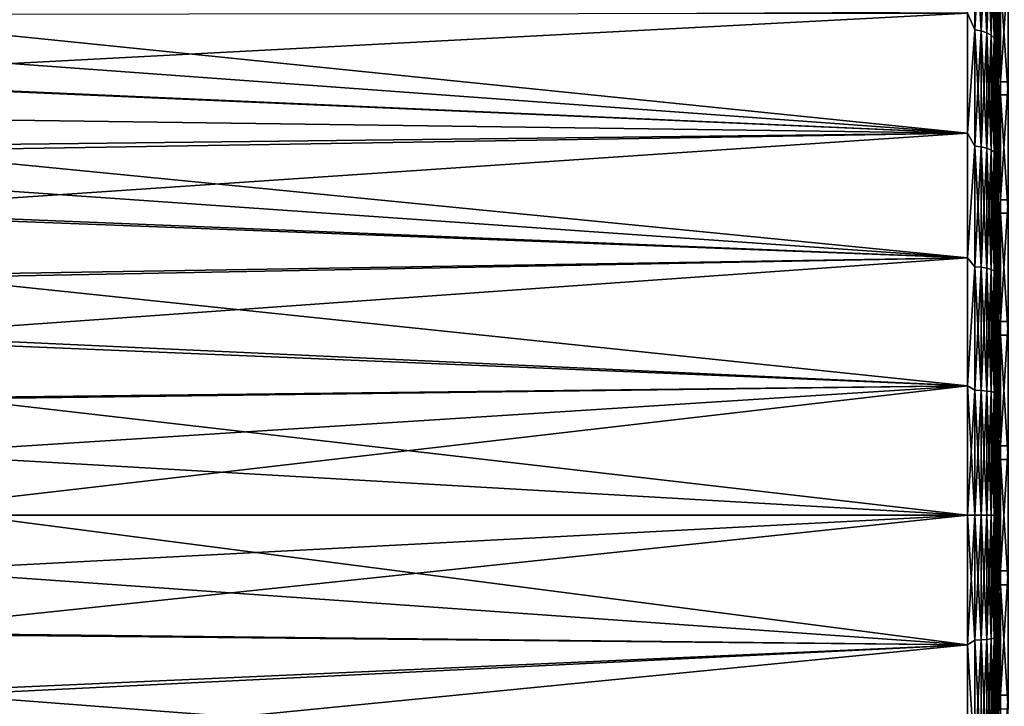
# Model space of a CAD drawing. Header units: metres. Extents: x -25 to 70, y -236 to 25.
# Tile 246 of 256: x 33 to 51, y -3 to 9. Entities that reach past the tile are written whole.
import ezdxf

# ---------------------------------------------------------------- set-up
doc = ezdxf.new("R2010")
doc.units = ezdxf.units.M
doc.layers.add('solid_10481002', color=7, linetype='CONTINUOUS')

msp = doc.modelspace()

# ---------------------------------------------------------------- linework, layer by layer
at = {"layer": 'solid_10481002'}
for points in [[(50.881348, 10.63719, 105.679146), (50.898064, 8.894816, 106.474586), (50.898064, 10.90752, 105.362434)], [(50.881348, 10.63719, 70.320854), (50.898064, 10.90752, 70.637566), (50.898064, 8.894816, 69.525414)], [(50.898064, 9.856674, 105.574654), (50.898064, 10.90752, 105.362434), (50.898064, 8.894816, 106.474586)], [(50.898064, 9.636799, 70.303825), (50.898064, 8.894816, 69.525414), (50.898064, 10.90752, 70.637566)], [(50.530979, 10.819595, 70.017693), (50.530979, 8.811941, 68.9533), (50.402424, 9.113435, 69.07576)], [(50.530979, 8.811941, 107.0467), (50.530979, 10.819595, 105.982307), (50.402424, 9.113435, 106.92424)], [(50.650688, 8.790727, 68.999153), (50.530979, 8.811941, 68.9533), (50.530979, 10.819595, 70.017693)], [(50.650688, 10.793548, 70.060982), (50.650688, 8.790727, 68.999153), (50.530979, 10.819595, 70.017693)], [(50.650688, 10.793548, 105.939018), (50.530979, 10.819595, 105.982307), (50.530979, 8.811941, 107.0467)], [(50.650688, 8.790727, 107.000847), (50.650688, 10.793548, 105.939018), (50.530979, 8.811941, 107.0467)], [(50.753338, 8.757277, 69.071457), (50.650688, 8.790727, 68.999153), (50.650688, 10.793548, 70.060982)], [(50.753338, 10.752478, 70.129242), (50.753338, 8.757277, 69.071457), (50.650688, 10.793548, 70.060982)], [(50.753338, 10.752478, 105.870758), (50.650688, 10.793548, 105.939018), (50.650688, 8.790727, 107.000847)], [(50.753338, 8.757277, 106.928543), (50.753338, 10.752478, 105.870758), (50.650688, 8.790727, 107.000847)], [(50.831993, 8.713851, 69.165321), (50.753338, 8.757277, 69.071457), (50.753338, 10.752478, 70.129242)], [(50.831993, 10.699158, 70.217865), (50.831993, 8.713851, 69.165321), (50.753338, 10.752478, 70.129242)], [(50.831993, 10.699158, 105.782135), (50.753338, 10.752478, 105.870758), (50.753338, 8.757277, 106.928543)], [(50.831993, 8.713851, 106.834679), (50.831993, 10.699158, 105.782135), (50.753338, 8.757277, 106.928543)], [(50.881348, 8.663383, 69.274406), (50.831993, 8.713851, 69.165321), (50.831993, 10.699158, 70.217865)], [(50.881348, 10.63719, 70.320854), (50.881348, 8.663383, 69.274406), (50.831993, 10.699158, 70.217865)], [(50.881348, 10.63719, 105.679146), (50.831993, 10.699158, 105.782135), (50.831993, 8.713851, 106.834679)], [(50.881348, 8.663383, 106.725594), (50.881348, 10.63719, 105.679146), (50.831993, 8.713851, 106.834679)], [(50.881348, 8.663383, 106.725594), (50.898064, 8.894816, 106.474586), (50.881348, 10.63719, 105.679146)], [(50.881348, 10.63719, 70.320854), (50.898064, 8.894816, 69.525414), (50.881348, 8.663383, 69.274406)], [(50.898064, 7.826981, 106.567734), (50.898064, 9.856674, 105.574654), (50.898064, 8.894816, 106.474586)], [(50.905674, 9.186927, 105.976837), (50.898064, 9.856674, 105.574654), (50.898064, 7.826981, 106.567734)], [(50.959866, 9.211569, 106.025055), (50.998062, 7.865805, 106.659897), (50.998062, 9.905591, 105.661873)], [(51.138058, 9.905591, 105.661873), (50.998062, 9.905591, 105.661873), (50.998062, 7.865805, 106.659897)], [(51.138058, 7.865805, 106.659897), (51.138058, 9.905591, 105.661873), (50.998062, 7.865805, 106.659897)], [(50.905674, 9.723643, 70.307716), (50.905674, 7.75377, 69.360115), (50.898064, 9.636799, 70.303825)], [(50.92738, 9.739282, 70.279259), (50.92738, 7.766241, 69.330139), (50.905674, 9.723643, 70.307716)], [(50.92738, 7.766241, 69.330139), (50.905674, 7.75377, 69.360115), (50.905674, 9.723643, 70.307716)], [(50.959866, 9.749724, 70.260262), (50.959866, 7.774568, 69.31012), (50.92738, 9.739282, 70.279259)], [(50.959866, 7.774568, 69.31012), (50.92738, 7.766241, 69.330139), (50.92738, 9.739282, 70.279259)], [(50.959866, 9.749724, 70.260262), (50.998062, 9.684643, 70.216011), (50.959866, 7.774568, 69.31012)], [(50.959866, 7.774568, 69.31012), (50.998062, 9.684643, 70.216011), (50.998062, 7.632573, 69.2435)], [(51.138058, 7.632573, 69.2435), (50.998062, 7.632573, 69.2435), (50.998062, 9.684643, 70.216011)], [(51.138058, 9.684643, 70.216011), (51.138058, 7.632573, 69.2435), (50.998062, 9.684643, 70.216011)], [(50.898064, 9.636799, 70.303825), (50.898064, 7.594881, 69.336128), (50.898064, 8.894816, 69.525414)], [(50.905674, 7.75377, 69.360115), (50.898064, 7.594881, 69.336128), (50.898064, 9.636799, 70.303825)], [(50.402424, 9.113435, 106.92424), (27.072199, 9.224853, 107.09655), (27.881294, 7.927597, 107.662903)], [(50.402424, 6.937289, 107.82563), (50.402424, 9.113435, 106.92424), (27.881294, 7.927597, 107.662903)], [(50.402424, 9.113435, 69.07576), (50.402424, 6.937289, 68.17437), (29.205782, 9.092793, 68.860832)], [(50.530979, 8.811941, 68.9533), (50.402424, 6.937289, 68.17437), (50.402424, 9.113435, 69.07576)], [(50.530979, 8.811941, 107.0467), (50.402424, 9.113435, 106.92424), (50.402424, 6.937289, 107.82563)], [(50.905674, 7.189435, 106.864731), (50.905674, 9.186927, 105.976837), (50.898064, 7.826981, 106.567734)], [(50.92738, 9.201703, 106.005745), (50.905674, 9.186927, 105.976837), (50.905674, 7.189435, 106.864731)], [(50.92738, 7.200998, 106.895073), (50.92738, 9.201703, 106.005745), (50.905674, 7.189435, 106.864731)], [(50.959866, 9.211569, 106.025055), (50.92738, 9.201703, 106.005745), (50.92738, 7.200998, 106.895073)], [(50.959866, 7.208719, 106.915337), (50.959866, 9.211569, 106.025055), (50.92738, 7.200998, 106.895073)], [(50.959866, 7.208719, 106.915337), (50.998062, 7.865805, 106.659897), (50.959866, 9.211569, 106.025055)], [(50.402424, 6.937289, 68.17437), (29.632225, 8.448937, 68.572067), (29.205782, 9.092793, 68.860832)], [(50.530979, 8.811941, 68.9533), (50.530979, 6.700975, 68.112213), (50.402424, 6.937289, 68.17437)], [(50.530979, 6.700975, 107.887787), (50.530979, 8.811941, 107.0467), (50.402424, 6.937289, 107.82563)], [(50.650688, 6.684843, 68.160095), (50.530979, 6.700975, 68.112213), (50.530979, 8.811941, 68.9533)], [(50.650688, 8.790727, 68.999153), (50.650688, 6.684843, 68.160095), (50.530979, 8.811941, 68.9533)], [(50.650688, 8.790727, 107.000847), (50.530979, 8.811941, 107.0467), (50.530979, 6.700975, 107.887787)], [(50.650688, 6.684843, 107.839905), (50.650688, 8.790727, 107.000847), (50.530979, 6.700975, 107.887787)], [(50.753338, 6.659406, 68.235588), (50.650688, 6.684843, 68.160095), (50.650688, 8.790727, 68.999153)], [(50.753338, 8.757277, 69.071457), (50.753338, 6.659406, 68.235588), (50.650688, 8.790727, 68.999153)], [(50.753338, 8.757277, 106.928543), (50.650688, 8.790727, 107.000847), (50.650688, 6.684843, 107.839905)], [(50.753338, 6.659406, 107.764412), (50.753338, 8.757277, 106.928543), (50.650688, 6.684843, 107.839905)], [(50.831993, 6.626383, 68.333595), (50.753338, 6.659406, 68.235588), (50.753338, 8.757277, 69.071457)], [(50.831993, 8.713851, 69.165321), (50.831993, 6.626383, 68.333595), (50.753338, 8.757277, 69.071457)], [(50.831993, 8.713851, 106.834679), (50.753338, 8.757277, 106.928543), (50.753338, 6.659406, 107.764412)], [(50.881348, 8.663383, 106.725594), (50.898064, 6.770184, 107.354401), (50.898064, 8.894816, 106.474586)], [(50.881348, 8.663383, 69.274406), (50.898064, 8.894816, 69.525414), (50.898064, 6.770184, 68.645599)], [(50.898064, 7.826981, 106.567734), (50.898064, 8.894816, 106.474586), (50.898064, 6.770184, 107.354401)], [(50.898064, 7.594881, 69.336128), (50.898064, 6.770184, 68.645599), (50.898064, 8.894816, 69.525414)], [(50.831993, 6.626383, 107.666405), (50.831993, 8.713851, 106.834679), (50.753338, 6.659406, 107.764412)], [(50.881348, 6.588004, 68.447502), (50.831993, 6.626383, 68.333595), (50.831993, 8.713851, 69.165321)], [(50.881348, 8.663383, 69.274406), (50.881348, 6.588004, 68.447502), (50.831993, 8.713851, 69.165321)], [(50.881348, 8.663383, 106.725594), (50.831993, 8.713851, 106.834679), (50.831993, 6.626383, 107.666405)], [(50.881348, 6.588004, 107.552498), (50.881348, 8.663383, 106.725594), (50.831993, 6.626383, 107.666405)], [(50.881348, 6.588004, 107.552498), (50.898064, 6.770184, 107.354401), (50.881348, 8.663383, 106.725594)], [(50.881348, 8.663383, 69.274406), (50.898064, 6.770184, 68.645599), (50.881348, 6.588004, 68.447502)], [(50.402424, 6.937289, 68.17437), (30.017183, 7.81804, 68.313332), (29.632225, 8.448937, 68.572067)], [(50.402424, 6.937289, 107.82563), (27.881294, 7.927597, 107.662903), (28.540123, 6.682923, 108.11396)], [(50.959866, 7.208719, 106.915337), (50.998062, 5.727101, 107.423256), (50.998062, 7.865805, 106.659897)], [(51.138058, 7.865805, 106.659897), (50.998062, 7.865805, 106.659897), (50.998062, 5.727101, 107.423256)], [(51.138058, 5.727101, 107.423256), (51.138058, 7.865805, 106.659897), (50.998062, 5.727101, 107.423256)], [(50.402424, 6.937289, 68.17437), (30.359772, 7.206654, 68.084572), (30.017183, 7.81804, 68.313332)], [(50.898064, 5.698819, 107.327339), (50.898064, 7.826981, 106.567734), (50.898064, 6.770184, 107.354401)], [(50.905674, 7.189435, 106.864731), (50.898064, 7.826981, 106.567734), (50.898064, 5.698819, 107.327339)], [(50.905674, 7.75377, 69.360115), (50.905674, 5.692991, 68.631058), (50.898064, 7.594881, 69.336128)], [(50.92738, 7.766241, 69.330139), (50.92738, 5.702147, 68.599899), (50.905674, 7.75377, 69.360115)], [(50.92738, 5.702147, 68.599899), (50.905674, 5.692991, 68.631058), (50.905674, 7.75377, 69.360115)], [(50.959866, 7.774568, 69.31012), (50.959866, 5.708261, 68.579102), (50.92738, 7.766241, 69.330139)], [(50.959866, 5.708261, 68.579102), (50.92738, 5.702147, 68.599899), (50.92738, 7.766241, 69.330139)], [(50.959866, 7.774568, 69.31012), (50.998062, 7.632573, 69.2435), (50.959866, 5.708261, 68.579102)], [(50.898064, 7.594881, 69.336128), (50.898064, 5.457456, 68.603127), (50.898064, 6.770184, 68.645599)], [(50.905674, 5.692991, 68.631058), (50.898064, 5.457456, 68.603127), (50.898064, 7.594881, 69.336128)], [(50.959866, 5.708261, 68.579102), (50.998062, 7.632573, 69.2435), (50.998062, 5.484519, 68.506859)], [(51.138058, 5.484519, 68.506859), (50.998062, 5.484519, 68.506859), (50.998062, 7.632573, 69.2435)], [(51.138058, 7.632573, 69.2435), (51.138058, 5.484519, 68.506859), (50.998062, 7.632573, 69.2435)], [(50.402424, 6.937289, 68.17437), (30.664576, 6.611857, 67.88208), (30.359772, 7.206654, 68.084572)], [(50.905674, 5.107654, 107.531464), (50.905674, 7.189435, 106.864731), (50.898064, 5.698819, 107.327339)], [(50.92738, 7.200998, 106.895073), (50.905674, 7.189435, 106.864731), (50.905674, 5.107654, 107.531464)], [(50.92738, 5.115869, 107.562874), (50.92738, 7.200998, 106.895073), (50.905674, 5.107654, 107.531464)], [(50.959866, 7.208719, 106.915337), (50.92738, 7.200998, 106.895073), (50.92738, 5.115869, 107.562874)], [(50.959866, 5.121354, 107.583855), (50.959866, 7.208719, 106.915337), (50.92738, 5.115869, 107.562874)], [(50.959866, 5.121354, 107.583855), (50.998062, 5.727101, 107.423256), (50.959866, 7.208719, 106.915337)], [(50.402424, 6.937289, 107.82563), (28.540123, 6.682923, 108.11396), (29.064915, 5.489536, 108.46714)], [(50.402424, 4.673902, 108.477699), (50.402424, 6.937289, 107.82563), (29.064915, 5.489536, 108.46714)], [(50.402424, 6.937289, 68.17437), (50.402424, 4.673902, 67.522301), (30.664576, 6.611857, 67.88208)], [(50.530979, 6.700975, 68.112213), (50.402424, 4.673902, 67.522301), (50.402424, 6.937289, 68.17437)], [(50.530979, 6.700975, 107.887787), (50.402424, 6.937289, 107.82563), (50.402424, 4.673902, 108.477699)], [(50.402424, 4.673902, 67.522301), (30.936363, 6.028732, 67.702187), (30.664576, 6.611857, 67.88208)], [(50.530979, 6.700975, 68.112213), (50.530979, 4.511446, 67.504295), (50.402424, 4.673902, 67.522301)], [(50.530979, 4.511446, 108.495705), (50.530979, 6.700975, 107.887787), (50.402424, 4.673902, 108.477699)], [(50.650688, 4.500585, 67.553642), (50.530979, 4.511446, 67.504295), (50.530979, 6.700975, 68.112213)], [(50.650688, 6.684843, 68.160095), (50.650688, 4.500585, 67.553642), (50.530979, 6.700975, 68.112213)], [(50.650688, 6.684843, 107.839905), (50.530979, 6.700975, 107.887787), (50.530979, 4.511446, 108.495705)], [(50.650688, 4.500585, 108.446358), (50.650688, 6.684843, 107.839905), (50.530979, 4.511446, 108.495705)], [(50.753338, 4.483459, 67.631439), (50.650688, 4.500585, 67.553642), (50.650688, 6.684843, 68.160095)], [(50.753338, 6.659406, 68.235588), (50.753338, 4.483459, 67.631439), (50.650688, 6.684843, 68.160095)], [(50.753338, 6.659406, 107.764412), (50.650688, 6.684843, 107.839905), (50.650688, 4.500585, 108.446358)], [(50.753338, 4.483459, 108.368561), (50.753338, 6.659406, 107.764412), (50.650688, 4.500585, 108.446358)], [(50.831993, 4.461227, 67.732445), (50.753338, 4.483459, 67.631439), (50.753338, 6.659406, 68.235588)], [(50.831993, 6.626383, 68.333595), (50.831993, 4.461227, 67.732445), (50.753338, 6.659406, 68.235588)], [(50.831993, 6.626383, 107.666405), (50.753338, 6.659406, 107.764412), (50.753338, 4.483459, 108.368561)], [(50.831993, 4.461227, 108.267555), (50.831993, 6.626383, 107.666405), (50.753338, 4.483459, 108.368561)], [(50.881348, 4.435388, 67.849831), (50.831993, 4.461227, 67.732445), (50.831993, 6.626383, 68.333595)], [(50.881348, 6.588004, 68.447502), (50.881348, 4.435388, 67.849831), (50.831993, 6.626383, 68.333595)], [(50.881348, 6.588004, 107.552498), (50.831993, 6.626383, 107.666405), (50.831993, 4.461227, 108.267555)], [(50.881348, 6.588004, 107.552498), (50.898064, 4.560495, 107.990746), (50.898064, 6.770184, 107.354401)], [(50.881348, 6.588004, 68.447502), (50.898064, 6.770184, 68.645599), (50.898064, 4.560495, 68.009254)], [(50.898064, 5.698819, 107.327339), (50.898064, 6.770184, 107.354401), (50.898064, 4.560495, 107.990746)], [(50.898064, 5.457456, 68.603127), (50.898064, 4.560495, 68.009254), (50.898064, 6.770184, 68.645599)], [(50.881348, 4.435388, 108.150169), (50.881348, 6.588004, 107.552498), (50.831993, 4.461227, 108.267555)], [(50.881348, 4.435388, 108.150169), (50.898064, 4.560495, 107.990746), (50.881348, 6.588004, 107.552498)], [(50.881348, 6.588004, 68.447502), (50.898064, 4.560495, 68.009254), (50.881348, 4.435388, 67.849831)], [(50.402424, 4.673902, 67.522301), (31.178825, 5.452786, 67.54213), (30.936363, 6.028732, 67.702187)], [(50.959866, 5.121354, 107.583855), (50.998062, 3.516376, 107.94236), (50.998062, 5.727101, 107.423256)], [(51.138058, 5.727101, 107.423256), (50.998062, 5.727101, 107.423256), (50.998062, 3.516376, 107.94236)], [(51.138058, 3.516376, 107.94236), (51.138058, 5.727101, 107.423256), (50.998062, 3.516376, 107.94236)], [(50.898064, 3.49899, 107.84388), (50.898064, 5.698819, 107.327339), (50.898064, 4.560495, 107.990746)], [(50.905674, 5.107654, 107.531464), (50.898064, 5.698819, 107.327339), (50.898064, 3.49899, 107.84388)], [(50.905674, 5.692991, 68.631058), (50.905674, 3.565467, 68.129074), (50.898064, 5.457456, 68.603127)], [(50.92738, 5.702147, 68.599899), (50.92738, 3.571202, 68.097115), (50.905674, 5.692991, 68.631058)], [(50.92738, 3.571202, 68.097115), (50.905674, 3.565467, 68.129074), (50.905674, 5.692991, 68.631058)], [(50.959866, 5.708261, 68.579102), (50.959866, 3.575031, 68.075775), (50.92738, 5.702147, 68.599899)], [(50.959866, 3.575031, 68.075775), (50.92738, 3.571202, 68.097115), (50.92738, 5.702147, 68.599899)], [(50.959866, 5.708261, 68.579102), (50.998062, 5.484519, 68.506859), (50.959866, 3.575031, 68.075775)], [(50.402424, 4.673902, 108.477699), (29.064915, 5.489536, 108.46714), (29.473366, 4.335465, 108.738647)], [(50.402424, 4.673902, 67.522301), (31.583157, 4.316517, 67.276207), (31.178825, 5.452786, 67.54213)], [(50.898064, 5.457456, 68.603127), (50.898064, 3.251359, 68.114044), (50.898064, 4.560495, 68.009254)], [(50.905674, 3.565467, 68.129074), (50.898064, 3.251359, 68.114044), (50.898064, 5.457456, 68.603127)], [(50.959866, 3.575031, 68.075775), (50.998062, 5.484519, 68.506859), (50.998062, 3.267495, 68.015358)], [(51.138058, 3.267495, 68.015358), (50.998062, 3.267495, 68.015358), (50.998062, 5.484519, 68.506859)], [(51.138058, 5.484519, 68.506859), (51.138058, 3.267495, 68.015358), (50.998062, 5.484519, 68.506859)], [(50.905674, 2.96599, 107.9692), (50.905674, 5.107654, 107.531464), (50.898064, 3.49899, 107.84388)], [(50.92738, 5.115869, 107.562874), (50.905674, 5.107654, 107.531464), (50.905674, 2.96599, 107.9692)], [(50.92738, 2.97076, 108.00132), (50.92738, 5.115869, 107.562874), (50.905674, 2.96599, 107.9692)], [(50.959866, 5.121354, 107.583855), (50.92738, 5.115869, 107.562874), (50.92738, 2.97076, 108.00132)], [(50.959866, 2.973945, 108.022766), (50.959866, 5.121354, 107.583855), (50.92738, 2.97076, 108.00132)], [(50.959866, 2.973945, 108.022766), (50.998062, 3.516376, 107.94236), (50.959866, 5.121354, 107.583855)], [(50.402424, 4.673902, 108.477699), (29.473366, 4.335465, 108.738647), (29.778868, 3.208782, 108.93988)], [(50.402424, 2.351738, 108.872253), (50.402424, 4.673902, 108.477699), (29.778868, 3.208782, 108.93988)], [(50.402424, 4.673902, 67.522301), (50.402424, 2.351738, 67.127747), (31.583157, 4.316517, 67.276207)], [(50.530979, 4.511446, 67.504295), (50.402424, 2.351738, 67.127747), (50.402424, 4.673902, 67.522301)], [(50.530979, 4.511446, 108.495705), (50.402424, 4.673902, 108.477699), (50.402424, 2.351738, 108.872253)], [(50.530979, 4.511446, 67.504295), (50.530979, 2.269024, 67.136673), (50.402424, 2.351738, 67.127747)], [(50.530979, 2.269024, 108.863327), (50.530979, 4.511446, 108.495705), (50.402424, 2.351738, 108.872253)], [(50.650688, 2.263561, 67.186897), (50.530979, 2.269024, 67.136673), (50.530979, 4.511446, 67.504295)], [(50.650688, 4.500585, 67.553642), (50.650688, 2.263561, 67.186897), (50.530979, 4.511446, 67.504295)], [(50.650688, 4.500585, 108.446358), (50.530979, 4.511446, 108.495705), (50.530979, 2.269024, 108.863327)], [(50.650688, 2.263561, 108.813103), (50.650688, 4.500585, 108.446358), (50.530979, 2.269024, 108.863327)], [(50.753338, 2.254948, 67.26609), (50.650688, 2.263561, 67.186897), (50.650688, 4.500585, 67.553642)], [(50.753338, 4.483459, 67.631439), (50.753338, 2.254948, 67.26609), (50.650688, 4.500585, 67.553642)], [(50.753338, 4.483459, 108.368561), (50.650688, 4.500585, 108.446358), (50.650688, 2.263561, 108.813103)], [(50.753338, 2.254948, 108.73391), (50.753338, 4.483459, 108.368561), (50.650688, 2.263561, 108.813103)], [(50.831993, 2.243766, 67.368912), (50.753338, 2.254948, 67.26609), (50.753338, 4.483459, 67.631439)], [(50.831993, 4.461227, 67.732445), (50.831993, 2.243766, 67.368912), (50.753338, 4.483459, 67.631439)], [(50.831993, 4.461227, 108.267555), (50.753338, 4.483459, 108.368561), (50.753338, 2.254948, 108.73391)], [(50.881348, 4.435388, 108.150169), (50.898064, 2.293229, 108.375702), (50.898064, 4.560495, 107.990746)], [(50.881348, 4.435388, 67.849831), (50.898064, 4.560495, 68.009254), (50.898064, 2.293229, 67.624298)], [(50.898064, 3.49899, 107.84388), (50.898064, 4.560495, 107.990746), (50.898064, 2.293229, 108.375702)], [(50.898064, 3.251359, 68.114044), (50.898064, 2.293229, 67.624298), (50.898064, 4.560495, 68.009254)], [(50.402424, 2.351738, 67.127747), (31.887106, 3.20107, 67.077553), (31.583157, 4.316517, 67.276207)], [(50.831993, 2.243766, 108.631088), (50.831993, 4.461227, 108.267555), (50.753338, 2.254948, 108.73391)], [(50.881348, 2.230771, 67.488403), (50.831993, 2.243766, 67.368912), (50.831993, 4.461227, 67.732445)], [(50.881348, 4.435388, 67.849831), (50.881348, 2.230771, 67.488403), (50.831993, 4.461227, 67.732445)], [(50.881348, 4.435388, 108.150169), (50.831993, 4.461227, 108.267555), (50.831993, 2.243766, 108.631088)], [(50.881348, 2.230771, 108.511597), (50.881348, 4.435388, 108.150169), (50.831993, 2.243766, 108.631088)], [(50.881348, 2.230771, 108.511597), (50.898064, 2.293229, 108.375702), (50.881348, 4.435388, 108.150169)], [(50.881348, 4.435388, 67.849831), (50.898064, 2.293229, 67.624298), (50.881348, 2.230771, 67.488403)], [(50.959866, 3.575031, 68.075775), (50.959866, 1.399886, 67.806046), (50.92738, 3.571202, 68.097115)], [(50.959866, 3.575031, 68.075775), (50.998062, 3.267495, 68.015358), (50.959866, 1.399886, 67.806046)], [(50.905674, 3.565467, 68.129074), (50.905674, 1.396142, 67.860062), (50.898064, 3.251359, 68.114044)], [(50.898064, 1.255201, 108.110863), (50.898064, 3.49899, 107.84388), (50.898064, 2.293229, 108.375702)], [(50.905674, 2.96599, 107.9692), (50.898064, 3.49899, 107.84388), (50.898064, 1.255201, 108.110863)], [(50.92738, 3.571202, 68.097115), (50.92738, 1.398387, 67.827675), (50.905674, 3.565467, 68.129074)], [(50.92738, 1.398387, 67.827675), (50.905674, 1.396142, 67.860062), (50.905674, 3.565467, 68.129074)], [(50.959866, 1.399886, 67.806046), (50.92738, 1.398387, 67.827675), (50.92738, 3.571202, 68.097115)], [(50.959866, 2.973945, 108.022766), (50.998062, 1.26143, 108.21067), (50.998062, 3.516376, 107.94236)], [(51.138058, 3.516376, 107.94236), (50.998062, 3.516376, 107.94236), (50.998062, 1.26143, 108.21067)], [(51.138058, 1.26143, 108.21067), (51.138058, 3.516376, 107.94236), (50.998062, 1.26143, 108.21067)], [(50.898064, 3.251359, 68.114044), (50.898064, 1.004373, 67.875046), (50.898064, 2.293229, 67.624298)], [(50.905674, 1.396142, 67.860062), (50.898064, 1.004373, 67.875046), (50.898064, 3.251359, 68.114044)], [(50.959866, 1.399886, 67.806046), (50.998062, 3.267495, 68.015358), (50.998062, 1.009379, 67.775169)], [(51.138058, 1.009379, 67.775169), (50.998062, 1.009379, 67.775169), (50.998062, 3.267495, 68.015358)], [(51.138058, 3.267495, 68.015358), (51.138058, 1.009379, 67.775169), (50.998062, 3.267495, 68.015358)], [(50.402424, 2.351738, 108.872253), (29.778868, 3.208782, 108.93988), (29.988268, 2.115392, 109.076584)], [(50.402424, 2.351738, 67.127747), (32.096596, 2.11099, 66.941467), (31.887106, 3.20107, 67.077553)], [(50.905674, 0.789553, 108.172821), (50.905674, 2.96599, 107.9692), (50.898064, 1.255201, 108.110863)], [(50.92738, 2.97076, 108.00132), (50.905674, 2.96599, 107.9692), (50.905674, 0.789553, 108.172821)], [(50.92738, 0.790822, 108.205269), (50.92738, 2.97076, 108.00132), (50.905674, 0.789553, 108.172821)], [(50.959866, 2.973945, 108.022766), (50.92738, 2.97076, 108.00132), (50.92738, 0.790822, 108.205269)], [(50.959866, 0.79167, 108.226929), (50.959866, 2.973945, 108.022766), (50.92738, 0.790822, 108.205269)], [(50.959866, 0.79167, 108.226929), (50.998062, 1.26143, 108.21067), (50.959866, 2.973945, 108.022766)], [(50.402424, 2.351738, 108.872253), (29.988268, 2.115392, 109.076584), (30.108673, 1.055053, 109.155136)], [(50.402424, 2.351738, 108.872253), (30.108673, 1.055053, 109.155136), (30.14872, 0, 109.181076)], [(50.402424, 2.351738, 108.872253), (30.14872, 0, 109.181076), (50.402424, 0, 109.004326)], [(50.402424, 2.351738, 67.127747), (50.402424, 0, 66.995674), (32.096596, 2.11099, 66.941467)], [(50.530979, 0, 67.013649), (50.402424, 0, 66.995674), (50.402424, 2.351738, 67.127747)], [(50.530979, 2.269024, 108.863327), (50.402424, 2.351738, 108.872253), (50.402424, 0, 109.004326)], [(50.530979, 2.269024, 67.136673), (50.530979, 0, 67.013649), (50.402424, 2.351738, 67.127747)], [(50.530979, 2.269024, 108.863327), (50.402424, 0, 109.004326), (50.530979, 0, 108.986351)], [(50.650688, 2.263561, 108.813103), (50.530979, 2.269024, 108.863327), (50.530979, 0, 108.986351)], [(50.530979, 2.269024, 67.136673), (50.650688, 0, 67.064171), (50.530979, 0, 67.013649)], [(50.650688, 2.263561, 67.186897), (50.650688, 0, 67.064171), (50.530979, 2.269024, 67.136673)], [(50.650688, 2.263561, 108.813103), (50.530979, 0, 108.986351), (50.650688, 0, 108.935829)], [(50.753338, 2.254948, 108.73391), (50.650688, 2.263561, 108.813103), (50.650688, 0, 108.935829)], [(50.650688, 2.263561, 67.186897), (50.753338, 0, 67.143837), (50.650688, 0, 67.064171)], [(50.753338, 2.254948, 67.26609), (50.753338, 0, 67.143837), (50.650688, 2.263561, 67.186897)], [(50.753338, 2.254948, 108.73391), (50.650688, 0, 108.935829), (50.753338, 0, 108.856163)], [(50.831993, 2.243766, 108.631088), (50.753338, 2.254948, 108.73391), (50.753338, 0, 108.856163)], [(50.753338, 2.254948, 67.26609), (50.831993, 0, 67.247253), (50.753338, 0, 67.143837)], [(50.831993, 2.243766, 67.368912), (50.831993, 0, 67.247253), (50.753338, 2.254948, 67.26609)], [(50.831993, 2.243766, 108.631088), (50.753338, 0, 108.856163), (50.831993, 0, 108.752747)], [(50.881348, 2.230771, 108.511597), (50.831993, 2.243766, 108.631088), (50.831993, 0, 108.752747)], [(50.831993, 2.243766, 67.368912), (50.881348, 0, 67.367455), (50.831993, 0, 67.247253)], [(50.881348, 2.230771, 67.488403), (50.881348, 0, 67.367455), (50.831993, 2.243766, 67.368912)], [(50.881348, 2.230771, 108.511597), (50.831993, 0, 108.752747), (50.881348, 0, 108.632545)], [(50.881348, 0, 108.632545), (50.898064, 0, 108.504341), (50.898064, 2.293229, 108.375702)], [(50.881348, 2.230771, 108.511597), (50.881348, 0, 108.632545), (50.898064, 2.293229, 108.375702)], [(50.881348, 2.230771, 67.488403), (50.898064, 2.293229, 67.624298), (50.898064, 0, 67.495659)], [(50.881348, 2.230771, 67.488403), (50.898064, 0, 67.495659), (50.881348, 0, 67.367455)], [(50.898064, 1.255201, 108.110863), (50.898064, 2.293229, 108.375702), (50.898064, 0, 108.504341)], [(50.898064, 1.004373, 67.875046), (50.898064, 0, 67.495659), (50.898064, 2.293229, 67.624298)], [(32.217533, 1.046807, 66.862885), (32.096596, 2.11099, 66.941467), (50.402424, 0, 66.995674)], [(50.905674, 1.396142, 67.860062), (50.905674, -0.789553, 67.827179), (50.898064, 1.004373, 67.875046)], [(50.898064, -1.004373, 108.124954), (50.898064, 1.255201, 108.110863), (50.898064, 0, 108.504341)], [(50.905674, 0.789553, 108.172821), (50.898064, 1.255201, 108.110863), (50.898064, -1.004373, 108.124954)], [(50.92738, 1.398387, 67.827675), (50.92738, -0.790822, 67.794731), (50.905674, 1.396142, 67.860062)], [(50.92738, -0.790822, 67.794731), (50.905674, -0.789553, 67.827179), (50.905674, 1.396142, 67.860062)], [(50.959866, 1.399886, 67.806046), (50.959866, -0.79167, 67.773071), (50.92738, 1.398387, 67.827675)], [(50.959866, -0.79167, 67.773071), (50.92738, -0.790822, 67.794731), (50.92738, 1.398387, 67.827675)], [(50.959866, 1.399886, 67.806046), (50.998062, 1.009379, 67.775169), (50.959866, -0.79167, 67.773071)], [(50.959866, 0.79167, 108.226929), (50.998062, -1.009379, 108.224831), (50.998062, 1.26143, 108.21067)], [(51.138058, 1.26143, 108.21067), (50.998062, 1.26143, 108.21067), (50.998062, -1.009379, 108.224831)], [(51.138058, -1.009379, 108.224831), (51.138058, 1.26143, 108.21067), (50.998062, -1.009379, 108.224831)], [(32.217533, 1.046807, 66.862885), (50.402424, 0, 66.995674), (32.256596, 0, 66.837318)], [(50.898064, 1.004373, 67.875046), (50.898064, -1.255201, 67.889137), (50.898064, 0, 67.495659)], [(50.905674, -0.789553, 67.827179), (50.898064, -1.255201, 67.889137), (50.898064, 1.004373, 67.875046)], [(50.959866, -0.79167, 67.773071), (50.998062, 1.009379, 67.775169), (50.998062, -1.26143, 67.78933)], [(51.138058, -1.26143, 67.78933), (50.998062, -1.26143, 67.78933), (50.998062, 1.009379, 67.775169)], [(51.138058, 1.009379, 67.775169), (51.138058, -1.26143, 67.78933), (50.998062, 1.009379, 67.775169)], [(50.905674, -1.396142, 108.139938), (50.905674, 0.789553, 108.172821), (50.898064, -1.004373, 108.124954)], [(50.92738, 0.790822, 108.205269), (50.905674, 0.789553, 108.172821), (50.905674, -1.396142, 108.139938)], [(50.92738, -1.398387, 108.172325), (50.92738, 0.790822, 108.205269), (50.905674, -1.396142, 108.139938)], [(50.959866, 0.79167, 108.226929), (50.92738, 0.790822, 108.205269), (50.92738, -1.398387, 108.172325)], [(50.959866, -1.399886, 108.193954), (50.959866, 0.79167, 108.226929), (50.92738, -1.398387, 108.172325)], [(50.959866, -1.399886, 108.193954), (50.998062, -1.009379, 108.224831), (50.959866, 0.79167, 108.226929)], [(50.402424, -2.351738, 67.127747), (32.216267, -1.070713, 66.864067), (32.256596, 0, 66.837318)], [(50.402424, -2.351738, 67.127747), (32.256596, 0, 66.837318), (50.402424, 0, 66.995674)], [(50.530979, -2.269024, 67.136673), (50.402424, -2.351738, 67.127747), (50.402424, 0, 66.995674)], [(50.530979, 0, 67.013649), (50.530979, -2.269024, 67.136673), (50.402424, 0, 66.995674)], [(50.530979, 0, 108.986351), (50.402424, 0, 109.004326), (50.402424, -2.351738, 108.872253)], [(50.530979, -2.269024, 108.863327), (50.530979, 0, 108.986351), (50.402424, -2.351738, 108.872253)], [(50.650688, 0, 108.935829), (50.530979, 0, 108.986351), (50.530979, -2.269024, 108.863327)], [(50.650688, -2.263561, 108.813103), (50.650688, 0, 108.935829), (50.530979, -2.269024, 108.863327)], [(50.753338, 0, 108.856163), (50.650688, 0, 108.935829), (50.650688, -2.263561, 108.813103)], [(50.753338, -2.254948, 108.73391), (50.753338, 0, 108.856163), (50.650688, -2.263561, 108.813103)], [(50.831993, 0, 108.752747), (50.753338, 0, 108.856163), (50.753338, -2.254948, 108.73391)], [(50.831993, -2.243766, 108.631088), (50.831993, 0, 108.752747), (50.753338, -2.254948, 108.73391)], [(50.881348, 0, 108.632545), (50.831993, 0, 108.752747), (50.831993, -2.243766, 108.631088)], [(50.881348, -2.230771, 108.511597), (50.881348, 0, 108.632545), (50.831993, -2.243766, 108.631088)], [(50.881348, -2.230771, 108.511597), (50.898064, 0, 108.504341), (50.881348, 0, 108.632545)], [(50.881348, 0, 67.367455), (50.898064, 0, 67.495659), (50.898064, -2.293229, 67.624298)], [(50.898064, -1.255201, 67.889137), (50.898064, -2.293229, 67.624298), (50.898064, 0, 67.495659)], [(50.402424, 0, 109.004326), (30.108227, -1.062962, 109.154739), (29.982744, -2.151335, 109.072998)], [(50.402424, -2.351738, 108.872253), (50.402424, 0, 109.004326), (29.982744, -2.151335, 109.072998)], [(50.402424, 0, 109.004326), (30.14872, 0, 109.181076), (30.108227, -1.062962, 109.154739)], [(50.650688, -2.263561, 67.186897), (50.530979, -2.269024, 67.136673), (50.530979, 0, 67.013649)], [(50.650688, 0, 67.064171), (50.650688, -2.263561, 67.186897), (50.530979, 0, 67.013649)], [(50.753338, -2.254948, 67.26609), (50.650688, -2.263561, 67.186897), (50.650688, 0, 67.064171)], [(50.753338, 0, 67.143837), (50.753338, -2.254948, 67.26609), (50.650688, 0, 67.064171)], [(50.831993, -2.243766, 67.368912), (50.753338, -2.254948, 67.26609), (50.753338, 0, 67.143837)], [(50.831993, 0, 67.247253), (50.831993, -2.243766, 67.368912), (50.753338, 0, 67.143837)], [(50.881348, -2.230771, 67.488403), (50.831993, -2.243766, 67.368912), (50.831993, 0, 67.247253)], [(50.881348, 0, 67.367455), (50.881348, -2.230771, 67.488403), (50.831993, 0, 67.247253)], [(50.881348, -2.230771, 108.511597), (50.898064, -2.293229, 108.375702), (50.898064, 0, 108.504341)], [(50.881348, 0, 67.367455), (50.898064, -2.293229, 67.624298), (50.881348, -2.230771, 67.488403)], [(50.898064, -1.004373, 108.124954), (50.898064, 0, 108.504341), (50.898064, -2.293229, 108.375702)], [(50.905674, -0.789553, 67.827179), (50.905674, -2.96599, 68.0308), (50.898064, -1.255201, 67.889137)], [(50.92738, -2.97076, 67.99868), (50.905674, -2.96599, 68.0308), (50.905674, -0.789553, 67.827179)], [(50.92738, -0.790822, 67.794731), (50.92738, -2.97076, 67.99868), (50.905674, -0.789553, 67.827179)], [(50.959866, -2.973945, 67.977234), (50.92738, -2.97076, 67.99868), (50.92738, -0.790822, 67.794731)], [(50.959866, -0.79167, 67.773071), (50.959866, -2.973945, 67.977234), (50.92738, -0.790822, 67.794731)], [(50.959866, -0.79167, 67.773071), (50.998062, -1.26143, 67.78933), (50.959866, -2.973945, 67.977234)], [(50.402424, -2.351738, 67.127747), (32.090366, -2.153244, 66.945686), (32.216267, -1.070713, 66.864067)], [(50.898064, -3.251359, 107.885956), (50.898064, -1.004373, 108.124954), (50.898064, -2.293229, 108.375702)], [(50.905674, -1.396142, 108.139938), (50.898064, -1.004373, 108.124954), (50.898064, -3.251359, 107.885956)], [(50.959866, -1.399886, 108.193954), (50.998062, -3.267495, 107.984642), (50.998062, -1.009379, 108.224831)], [(51.138058, -1.009379, 108.224831), (50.998062, -1.009379, 108.224831), (50.998062, -3.267495, 107.984642)], [(51.138058, -3.267495, 107.984642), (51.138058, -1.009379, 108.224831), (50.998062, -3.267495, 107.984642)], [(50.898064, -1.255201, 67.889137), (50.898064, -3.49899, 68.15612), (50.898064, -2.293229, 67.624298)], [(50.905674, -2.96599, 68.0308), (50.898064, -3.49899, 68.15612), (50.898064, -1.255201, 67.889137)], [(50.905674, -3.565467, 107.870926), (50.905674, -1.396142, 108.139938), (50.898064, -3.251359, 107.885956)], [(50.92738, -1.398387, 108.172325), (50.905674, -1.396142, 108.139938), (50.905674, -3.565467, 107.870926)], [(50.92738, -3.571202, 107.902885), (50.92738, -1.398387, 108.172325), (50.905674, -3.565467, 107.870926)], [(50.959866, -1.399886, 108.193954), (50.92738, -1.398387, 108.172325), (50.92738, -3.571202, 107.902885)], [(50.959866, -3.575031, 107.924225), (50.959866, -1.399886, 108.193954), (50.92738, -3.571202, 107.902885)], [(50.959866, -2.973945, 67.977234), (50.998062, -1.26143, 67.78933), (50.998062, -3.516376, 68.05764)], [(50.959866, -3.575031, 107.924225), (50.998062, -3.267495, 107.984642), (50.959866, -1.399886, 108.193954)], [(51.138058, -3.516376, 68.05764), (50.998062, -3.516376, 68.05764), (50.998062, -1.26143, 67.78933)], [(51.138058, -1.26143, 67.78933), (51.138058, -3.516376, 68.05764), (50.998062, -1.26143, 67.78933)], [(50.402424, -2.351738, 108.872253), (29.982744, -2.151335, 109.072998), (29.764582, -3.26858, 108.930756)], [(50.402424, -2.351738, 67.127747), (31.871887, -3.260792, 67.086647), (32.090366, -2.153244, 66.945686)], [(50.530979, -4.511446, 108.495705), (50.530979, -2.269024, 108.863327), (50.402424, -2.351738, 108.872253)], [(50.530979, -2.269024, 67.136673), (50.530979, -4.511446, 67.504295), (50.402424, -2.351738, 67.127747)], [(50.650688, -2.263561, 108.813103), (50.530979, -2.269024, 108.863327), (50.530979, -4.511446, 108.495705)], [(50.650688, -4.500585, 108.446358), (50.650688, -2.263561, 108.813103), (50.530979, -4.511446, 108.495705)], [(50.650688, -2.263561, 67.186897), (50.650688, -4.500585, 67.553642), (50.530979, -2.269024, 67.136673)], [(50.650688, -4.500585, 67.553642), (50.530979, -4.511446, 67.504295), (50.530979, -2.269024, 67.136673)], [(50.753338, -2.254948, 108.73391), (50.650688, -2.263561, 108.813103), (50.650688, -4.500585, 108.446358)], [(50.753338, -4.483459, 108.368561), (50.753338, -2.254948, 108.73391), (50.650688, -4.500585, 108.446358)], [(50.753338, -2.254948, 67.26609), (50.753338, -4.483459, 67.631439), (50.650688, -2.263561, 67.186897)], [(50.753338, -4.483459, 67.631439), (50.650688, -4.500585, 67.553642), (50.650688, -2.263561, 67.186897)], [(50.831993, -2.243766, 108.631088), (50.753338, -2.254948, 108.73391), (50.753338, -4.483459, 108.368561)], [(50.831993, -4.461227, 108.267555), (50.831993, -2.243766, 108.631088), (50.753338, -4.483459, 108.368561)], [(50.831993, -2.243766, 67.368912), (50.831993, -4.461227, 67.732445), (50.753338, -2.254948, 67.26609)], [(50.831993, -4.461227, 67.732445), (50.753338, -4.483459, 67.631439), (50.753338, -2.254948, 67.26609)], [(50.881348, -2.230771, 108.511597), (50.831993, -2.243766, 108.631088), (50.831993, -4.461227, 108.267555)], [(50.881348, -4.435388, 108.150169), (50.881348, -2.230771, 108.511597), (50.831993, -4.461227, 108.267555)], [(50.881348, -2.230771, 67.488403), (50.881348, -4.435388, 67.849831), (50.831993, -2.243766, 67.368912)], [(50.881348, -4.435388, 67.849831), (50.831993, -4.461227, 67.732445), (50.831993, -2.243766, 67.368912)], [(50.881348, -2.230771, 67.488403), (50.898064, -2.293229, 67.624298), (50.881348, -4.435388, 67.849831)], [(50.881348, -4.435388, 108.150169), (50.898064, -2.293229, 108.375702), (50.881348, -2.230771, 108.511597)], [(50.881348, -4.435388, 67.849831), (50.898064, -2.293229, 67.624298), (50.898064, -4.560495, 68.009254)], [(50.881348, -4.435388, 108.150169), (50.898064, -4.560495, 107.990746), (50.898064, -2.293229, 108.375702)], [(50.898064, -3.49899, 68.15612), (50.898064, -4.560495, 68.009254), (50.898064, -2.293229, 67.624298)], [(50.898064, -3.251359, 107.885956), (50.898064, -2.293229, 108.375702), (50.898064, -4.560495, 107.990746)], [(50.402424, -2.351738, 108.872253), (29.764582, -3.26858, 108.930756), (29.449337, -4.412708, 108.722565)], [(50.402424, -4.673902, 108.477699), (50.402424, -2.351738, 108.872253), (29.449337, -4.412708, 108.722565)], [(50.402424, -2.351738, 67.127747), (50.402424, -4.673902, 67.522301), (31.871887, -3.260792, 67.086647)], [(50.530979, -4.511446, 108.495705), (50.402424, -2.351738, 108.872253), (50.402424, -4.673902, 108.477699)], [(50.530979, -4.511446, 67.504295), (50.402424, -4.673902, 67.522301), (50.402424, -2.351738, 67.127747)], [(50.905674, -2.96599, 68.0308), (50.905674, -5.107654, 68.468536), (50.898064, -3.49899, 68.15612)], [(50.92738, -5.115869, 68.437126), (50.905674, -5.107654, 68.468536), (50.905674, -2.96599, 68.0308)], [(50.92738, -2.97076, 67.99868), (50.92738, -5.115869, 68.437126), (50.905674, -2.96599, 68.0308)], [(50.959866, -5.121354, 68.416145), (50.92738, -5.115869, 68.437126), (50.92738, -2.97076, 67.99868)], [(50.959866, -2.973945, 67.977234), (50.959866, -5.121354, 68.416145), (50.92738, -2.97076, 67.99868)], [(50.959866, -2.973945, 67.977234), (50.998062, -3.516376, 68.05764), (50.959866, -5.121354, 68.416145)], [(50.402424, -4.673902, 67.522301), (31.555275, -4.401094, 67.293755), (31.871887, -3.260792, 67.086647)], [(50.898064, -5.457456, 107.396873), (50.898064, -3.251359, 107.885956), (50.898064, -4.560495, 107.990746)], [(50.905674, -3.565467, 107.870926), (50.898064, -3.251359, 107.885956), (50.898064, -5.457456, 107.396873)], [(50.959866, -3.575031, 107.924225), (50.998062, -5.484519, 107.493141), (50.998062, -3.267495, 107.984642)], [(51.138058, -3.267495, 107.984642), (50.998062, -3.267495, 107.984642), (50.998062, -5.484519, 107.493141)], [(51.138058, -5.484519, 107.493141), (51.138058, -3.267495, 107.984642), (50.998062, -5.484519, 107.493141)]]:
    msp.add_3dface(points, dxfattribs=at)

doc.saveas('drawing.dxf')
